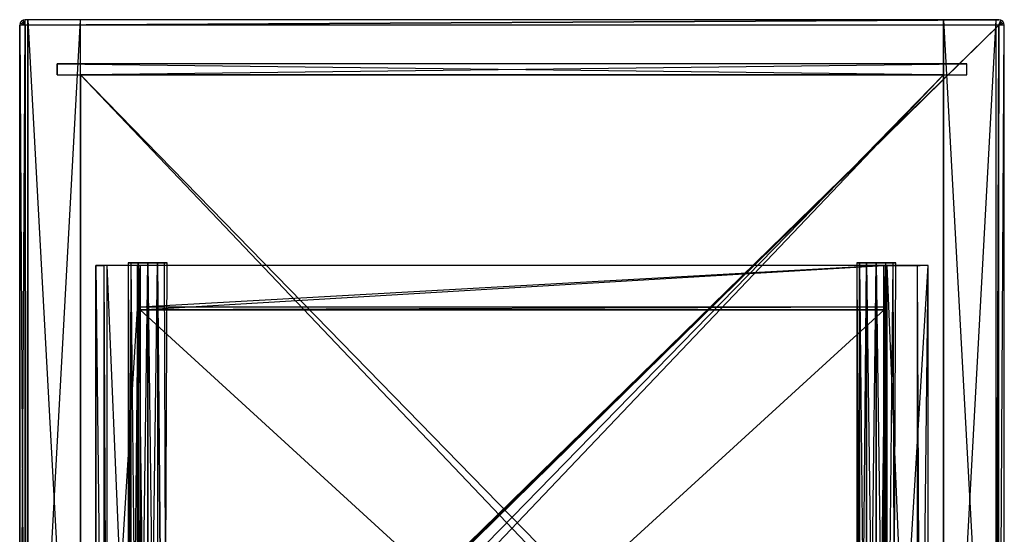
# Model space of a CAD drawing. Extents: x 0 to 0.356, y -0.372 to 0.
# Tile 32 of 32: x 0 to 0.356, y -0.186 to 0. Entities that reach past the tile are written whole.
import ezdxf

# ---------------------------------------------------------------- set-up
doc = ezdxf.new("R2010")
doc.units = 0
for name, color, linetype in [('L10_KORPUS_N_A714__0___REPLACEM', 7, 'CONTINUOUS'), ('L11_PLATTE_N_A714__0___REPLACEM', 7, 'CONTINUOUS'), ('L12_SCHUB_N_A714__5___REPLACEMT', 7, 'CONTINUOUS'), ('L13_SCHUB_N_A714__4___REPLACEMT', 7, 'CONTINUOUS'), ('L14_SCHUB_N_A714__3___REPLACEMT', 7, 'CONTINUOUS'), ('L15_SCHUB_N_A714__2___REPLACEMT', 7, 'CONTINUOUS'), ('L16_SCHUB_N_A714__1___REPLACEMT', 7, 'CONTINUOUS'), ('L17_SCHUB_N_A714__0___REPLACEMT', 7, 'CONTINUOUS'), ('L5_KORPUS_N_A714__5___REPLACEMT', 7, 'CONTINUOUS'), ('L6_KORPUS_N_A714__4___REPLACEMT', 7, 'CONTINUOUS'), ('L7_KORPUS_N_A714__3___REPLACEMT', 7, 'CONTINUOUS'), ('L8_KORPUS_N_A714__2___REPLACEMT', 7, 'CONTINUOUS'), ('L9_KORPUS_N_A714__1___REPLACEMT', 7, 'CONTINUOUS')]:
    doc.layers.add(name, color=color, linetype=linetype)

msp = doc.modelspace()

# ---------------------------------------------------------------- linework, layer by layer
at = {"layer": 'L10_KORPUS_N_A714__0___REPLACEM', "color": 8}
for points, invisible_edges in [([(0.022, -0.02, 0.0195), (0.334, -0.02, 0.0005), (0.022, -0.02, 0.0005), (0.022, -0.02, 0.0195)], 13), ([(0.334, -0.02, 0.0005), (0.022, -0.02, 0.0195), (0.334, -0.02, 0.0195), (0.334, -0.02, 0.0005)], 14), ([(0.334, -0.348, 0.0195), (0.022, -0.02, 0.0195), (0.022, -0.348, 0.0195), (0.334, -0.348, 0.0195)], 13), ([(0.022, -0.02, 0.0195), (0.334, -0.348, 0.0195), (0.334, -0.02, 0.0195), (0.022, -0.02, 0.0195)], 14), ([(0.022, -0.348, 0.0195), (0.022, -0.02, 0.0005), (0.022, -0.348, 0.0005), (0.022, -0.348, 0.0195)], 13), ([(0.022, -0.02, 0.0005), (0.022, -0.348, 0.0195), (0.022, -0.02, 0.0195), (0.022, -0.02, 0.0005)], 14), ([(0.334, -0.02, 0.0005), (0.022, -0.348, 0.0005), (0.022, -0.02, 0.0005), (0.334, -0.02, 0.0005)], 13), ([(0.022, -0.348, 0.0005), (0.334, -0.02, 0.0005), (0.334, -0.348, 0.0005), (0.022, -0.348, 0.0005)], 14), ([(0.334, -0.02, 0.0005), (0.334, -0.348, 0.0195), (0.334, -0.348, 0.0005), (0.334, -0.02, 0.0005)], 13), ([(0.334, -0.348, 0.0195), (0.334, -0.02, 0.0005), (0.334, -0.02, 0.0195), (0.334, -0.348, 0.0195)], 14)]:
    msp.add_3dface(points, dxfattribs=dict(at, invisible_edges=invisible_edges))
at = {"layer": 'L11_PLATTE_N_A714__0___REPLACEM', "color": 254}
for points, invisible_edges in [([(0.002, 0, 0.855), (0.001207, -0.000164, 0.849), (0.001206, -0.000164, 0.855), (0.002, 0, 0.855)], 14), ([(0.002, -0.002, 0.857), (0.002, 0, 0.855), (0.001206, -0.000164, 0.855), (0.002, -0.002, 0.857)], 14), ([(0.001207, -0.000164, 0.849), (0.002, 0, 0.855), (0.002, 0, 0.849), (0.001207, -0.000164, 0.849)], 13), ([(0.002, -0.002, 0.847), (0.001207, -0.000164, 0.849), (0.002, 0, 0.849), (0.002, -0.002, 0.847)], 14), ([(0.354, 0, 0.849), (0.002, -0.002, 0.847), (0.002, 0, 0.849), (0.354, 0, 0.849)], 13), ([(0.002, -0.002, 0.847), (0.354, 0, 0.849), (0.354, -0.002, 0.847), (0.002, -0.002, 0.847)], 14), ([(0.002, 0, 0.855), (0.354, 0, 0.849), (0.002, 0, 0.849), (0.002, 0, 0.855)], 13), ([(0.354, 0, 0.849), (0.002, 0, 0.855), (0.354, 0, 0.855), (0.354, 0, 0.849)], 14), ([(0.002, -0.002, 0.857), (0.354, 0, 0.855), (0.002, 0, 0.855), (0.002, -0.002, 0.857)], 13), ([(0.354, 0, 0.855), (0.002, -0.002, 0.857), (0.354, -0.002, 0.857), (0.354, 0, 0.855)], 14), ([(0.354, 0, 0.855), (0.354794, -0.000164, 0.849), (0.354, 0, 0.849), (0.354, 0, 0.855)], 13), ([(0.354794, -0.000164, 0.849), (0.354, 0, 0.855), (0.354793, -0.000164, 0.855), (0.354794, -0.000164, 0.849)], 14), ([(0.354, -0.002, 0.857), (0.354793, -0.000164, 0.855), (0.354, 0, 0.855), (0.354, -0.002, 0.857)], 14), ([(0.354794, -0.000164, 0.849), (0.354, -0.002, 0.847), (0.354, 0, 0.849), (0.354794, -0.000164, 0.849)], 14), ([(0.002, -0.002, 0.847), (0, -0.002, 0.849), (0.000164, -0.001206, 0.849), (0.002, -0.002, 0.847)], 14), ([(0, -0.002, 0.855), (0.000164, -0.001206, 0.849), (0, -0.002, 0.849), (0, -0.002, 0.855)], 13), ([(0.000164, -0.001206, 0.849), (0, -0.002, 0.855), (0.000164, -0.001207, 0.855), (0.000164, -0.001206, 0.849)], 14), ([(0.000164, -0.001207, 0.855), (0, -0.002, 0.855), (0.002, -0.002, 0.857), (0.000164, -0.001207, 0.855)], 14), ([(0.002, -0.002, 0.847), (0, -0.346, 0.849), (0, -0.002, 0.849), (0.002, -0.002, 0.847)], 13), ([(0, -0.346, 0.849), (0.002, -0.002, 0.847), (0.002, -0.346, 0.847), (0, -0.346, 0.849)], 14), ([(0, -0.346, 0.855), (0, -0.002, 0.849), (0, -0.346, 0.849), (0, -0.346, 0.855)], 13), ([(0, -0.002, 0.849), (0, -0.346, 0.855), (0, -0.002, 0.855), (0, -0.002, 0.849)], 14), ([(0.002, -0.346, 0.857), (0, -0.002, 0.855), (0, -0.346, 0.855), (0.002, -0.346, 0.857)], 13), ([(0, -0.002, 0.855), (0.002, -0.346, 0.857), (0.002, -0.002, 0.857), (0, -0.002, 0.855)], 14), ([(0.002, -0.002, 0.857), (0.000586, -0.000586, 0.855), (0.000164, -0.001207, 0.855), (0.002, -0.002, 0.857)], 14), ([(0.000586, -0.000586, 0.855), (0.000164, -0.001206, 0.849), (0.000164, -0.001207, 0.855), (0.000586, -0.000586, 0.855)], 13), ([(0.000164, -0.001206, 0.849), (0.000586, -0.000586, 0.855), (0.000586, -0.000586, 0.849), (0.000164, -0.001206, 0.849)], 14), ([(0.002, -0.002, 0.847), (0.000164, -0.001206, 0.849), (0.000586, -0.000586, 0.849), (0.002, -0.002, 0.847)], 14), ([(0.002, -0.002, 0.857), (0.001206, -0.000164, 0.855), (0.000586, -0.000586, 0.855), (0.002, -0.002, 0.857)], 14), ([(0.002, -0.002, 0.847), (0.000586, -0.000586, 0.849), (0.001207, -0.000164, 0.849), (0.002, -0.002, 0.847)], 14), ([(0.000586, -0.000586, 0.849), (0.001206, -0.000164, 0.855), (0.001207, -0.000164, 0.849), (0.000586, -0.000586, 0.849)], 13), ([(0.001206, -0.000164, 0.855), (0.000586, -0.000586, 0.849), (0.000586, -0.000586, 0.855), (0.001206, -0.000164, 0.855)], 14), ([(0.354, -0.002, 0.847), (0.002, -0.346, 0.847), (0.002, -0.002, 0.847), (0.354, -0.002, 0.847)], 13), ([(0.002, -0.346, 0.847), (0.354, -0.002, 0.847), (0.002082, -0.346397, 0.847), (0.002, -0.346, 0.847)], 10), ([(0.002082, -0.346397, 0.857), (0.002, -0.002, 0.857), (0.002, -0.346, 0.857), (0.002082, -0.346397, 0.857)], 13), ([(0.002, -0.002, 0.857), (0.002082, -0.346397, 0.857), (0.354, -0.002, 0.857), (0.002, -0.002, 0.857)], 10), ([(0.002082, -0.346397, 0.847), (0.354, -0.002, 0.847), (0.002293, -0.346707, 0.847), (0.002082, -0.346397, 0.847)], 13), ([(0.354, -0.002, 0.857), (0.002082, -0.346397, 0.857), (0.002293, -0.346707, 0.857), (0.354, -0.002, 0.857)], 13), ([(0.002293, -0.346707, 0.847), (0.354, -0.002, 0.847), (0.002603, -0.346918, 0.847), (0.002293, -0.346707, 0.847)], 10), ([(0.354, -0.002, 0.857), (0.002293, -0.346707, 0.857), (0.002603, -0.346918, 0.857), (0.354, -0.002, 0.857)], 10), ([(0.002603, -0.346918, 0.847), (0.354, -0.002, 0.847), (0.003, -0.347, 0.847), (0.002603, -0.346918, 0.847)], 13), ([(0.354, -0.002, 0.857), (0.002603, -0.346918, 0.857), (0.003, -0.347, 0.857), (0.354, -0.002, 0.857)], 13), ([(0.003, -0.347, 0.847), (0.354, -0.002, 0.847), (0.353, -0.347, 0.847), (0.003, -0.347, 0.847)], 10), ([(0.354, -0.002, 0.857), (0.003, -0.347, 0.857), (0.353, -0.347, 0.857), (0.354, -0.002, 0.857)], 10), ([(0.353, -0.347, 0.847), (0.354, -0.002, 0.847), (0.353397, -0.346918, 0.847), (0.353, -0.347, 0.847)], 13), ([(0.354, -0.002, 0.857), (0.353, -0.347, 0.857), (0.353397, -0.346918, 0.857), (0.354, -0.002, 0.857)], 13), ([(0.353397, -0.346918, 0.847), (0.354, -0.002, 0.847), (0.353707, -0.346707, 0.847), (0.353397, -0.346918, 0.847)], 15), ([(0.354, -0.002, 0.857), (0.353397, -0.346918, 0.857), (0.353707, -0.346707, 0.857), (0.354, -0.002, 0.857)], 15), ([(0.353707, -0.346707, 0.847), (0.354, -0.002, 0.847), (0.353918, -0.346397, 0.847), (0.353707, -0.346707, 0.847)], 15), ([(0.354, -0.002, 0.857), (0.353707, -0.346707, 0.857), (0.353918, -0.346397, 0.857), (0.354, -0.002, 0.857)], 15), ([(0.353918, -0.346397, 0.847), (0.354, -0.002, 0.847), (0.354, -0.346, 0.847), (0.353918, -0.346397, 0.847)], 15), ([(0.354, -0.002, 0.857), (0.353918, -0.346397, 0.857), (0.354, -0.346, 0.857), (0.354, -0.002, 0.857)], 15), ([(0.355414, -0.000586, 0.855), (0.354793, -0.000164, 0.855), (0.354, -0.002, 0.857), (0.355414, -0.000586, 0.855)], 14), ([(0.355414, -0.000586, 0.849), (0.354, -0.002, 0.847), (0.354794, -0.000164, 0.849), (0.355414, -0.000586, 0.849)], 14), ([(0.355836, -0.001206, 0.855), (0.355414, -0.000586, 0.855), (0.354, -0.002, 0.857), (0.355836, -0.001206, 0.855)], 14), ([(0.355836, -0.001207, 0.849), (0.354, -0.002, 0.847), (0.355414, -0.000586, 0.849), (0.355836, -0.001207, 0.849)], 14), ([(0.355836, -0.001206, 0.855), (0.354, -0.002, 0.857), (0.356, -0.002, 0.855), (0.355836, -0.001206, 0.855)], 14), ([(0.356, -0.002, 0.849), (0.354, -0.002, 0.847), (0.355836, -0.001207, 0.849), (0.356, -0.002, 0.849)], 14), ([(0.356, -0.002, 0.855), (0.354, -0.346, 0.857), (0.356, -0.346, 0.855), (0.356, -0.002, 0.855)], 13), ([(0.354, -0.346, 0.857), (0.356, -0.002, 0.855), (0.354, -0.002, 0.857), (0.354, -0.346, 0.857)], 14), ([(0.356, -0.002, 0.849), (0.354, -0.346, 0.847), (0.354, -0.002, 0.847), (0.356, -0.002, 0.849)], 13), ([(0.354, -0.346, 0.847), (0.356, -0.002, 0.849), (0.356, -0.346, 0.849), (0.354, -0.346, 0.847)], 14), ([(0.354793, -0.000164, 0.855), (0.355414, -0.000586, 0.849), (0.354794, -0.000164, 0.849), (0.354793, -0.000164, 0.855)], 13), ([(0.355414, -0.000586, 0.849), (0.354793, -0.000164, 0.855), (0.355414, -0.000586, 0.855), (0.355414, -0.000586, 0.849)], 14), ([(0.355414, -0.000586, 0.849), (0.355836, -0.001206, 0.855), (0.355836, -0.001207, 0.849), (0.355414, -0.000586, 0.849)], 13), ([(0.355836, -0.001206, 0.855), (0.355414, -0.000586, 0.849), (0.355414, -0.000586, 0.855), (0.355836, -0.001206, 0.855)], 14), ([(0.356, -0.002, 0.855), (0.355836, -0.001207, 0.849), (0.355836, -0.001206, 0.855), (0.356, -0.002, 0.855)], 14), ([(0.355836, -0.001207, 0.849), (0.356, -0.002, 0.855), (0.356, -0.002, 0.849), (0.355836, -0.001207, 0.849)], 13), ([(0.356, -0.002, 0.849), (0.356, -0.346, 0.855), (0.356, -0.346, 0.849), (0.356, -0.002, 0.849)], 13), ([(0.356, -0.346, 0.855), (0.356, -0.002, 0.849), (0.356, -0.002, 0.855), (0.356, -0.346, 0.855)], 14)]:
    msp.add_3dface(points, dxfattribs=dict(at, invisible_edges=invisible_edges))
at = {"layer": 'L12_SCHUB_N_A714__5___REPLACEMT', "color": 8}
for points, invisible_edges in [([(0.030425, -0.351, 0.646403), (0.0275, -0.089, 0.6074), (0.0275, -0.351, 0.6074), (0.030425, -0.351, 0.646403)], 13), ([(0.0275, -0.089, 0.6074), (0.030425, -0.351, 0.646403), (0.030425, -0.089, 0.646403), (0.0275, -0.089, 0.6074)], 14), ([(0.0275, -0.351, 0.6074), (0.0275, -0.089, 0.5634), (0.0275, -0.351, 0.5634), (0.0275, -0.351, 0.6074)], 13), ([(0.0275, -0.089, 0.5634), (0.0275, -0.351, 0.6074), (0.0275, -0.089, 0.6074), (0.0275, -0.089, 0.5634)], 14), ([(0.0435, -0.089, 0.5634), (0.0275, -0.351, 0.5634), (0.0275, -0.089, 0.5634), (0.0435, -0.089, 0.5634)], 13), ([(0.0275, -0.351, 0.5634), (0.0435, -0.089, 0.5634), (0.0435, -0.351, 0.5634), (0.0275, -0.351, 0.5634)], 14), ([(0.0275, -0.089, 0.6074), (0.0435, -0.089, 0.5634), (0.0275, -0.089, 0.5634), (0.0275, -0.089, 0.6074)], 13), ([(0.0435, -0.089, 0.5634), (0.0275, -0.089, 0.6074), (0.0435, -0.089, 0.6464), (0.0435, -0.089, 0.5634)], 10), ([(0.0435, -0.089, 0.6464), (0.0275, -0.089, 0.6074), (0.030425, -0.089, 0.646403), (0.0435, -0.089, 0.6464)], 13), ([(0.031503, -0.351, 0.6474), (0.030425, -0.089, 0.646403), (0.030425, -0.351, 0.646403), (0.031503, -0.351, 0.6474)], 13), ([(0.030425, -0.089, 0.646403), (0.031503, -0.351, 0.6474), (0.031503, -0.089, 0.6474), (0.030425, -0.089, 0.646403)], 14), ([(0.0435, -0.089, 0.6464), (0.030425, -0.089, 0.646403), (0.0425, -0.089, 0.6474), (0.0435, -0.089, 0.6464)], 14), ([(0.0425, -0.089, 0.6474), (0.030425, -0.089, 0.646403), (0.031503, -0.089, 0.6474), (0.0425, -0.089, 0.6474)], 15), ([(0.0425, -0.351, 0.6474), (0.031503, -0.089, 0.6474), (0.031503, -0.351, 0.6474), (0.0425, -0.351, 0.6474)], 13), ([(0.031503, -0.089, 0.6474), (0.0425, -0.351, 0.6474), (0.0425, -0.089, 0.6474), (0.031503, -0.089, 0.6474)], 14), ([(0.0435, -0.351, 0.6464), (0.0425, -0.089, 0.6474), (0.0425, -0.351, 0.6474), (0.0435, -0.351, 0.6464)], 13), ([(0.0425, -0.089, 0.6474), (0.0435, -0.351, 0.6464), (0.0435, -0.089, 0.6464), (0.0425, -0.089, 0.6474)], 14), ([(0.0435, -0.089, 0.5634), (0.0435, -0.351, 0.6464), (0.0435, -0.351, 0.5634), (0.0435, -0.089, 0.5634)], 13), ([(0.0435, -0.351, 0.6464), (0.0435, -0.089, 0.5634), (0.0435, -0.089, 0.6464), (0.0435, -0.351, 0.6464)], 14)]:
    msp.add_3dface(points, dxfattribs=dict(at, invisible_edges=invisible_edges))
at = {"layer": 'L13_SCHUB_N_A714__4___REPLACEMT', "color": 8}
for points, invisible_edges in [([(0.3125, -0.351, 0.5794), (0.0435, -0.105, 0.5794), (0.0435, -0.351, 0.5794), (0.3125, -0.351, 0.5794)], 13), ([(0.0435, -0.105, 0.5794), (0.3125, -0.351, 0.5794), (0.312513, -0.105, 0.5794), (0.0435, -0.105, 0.5794)], 14), ([(0.312513, -0.105, 0.5634), (0.0435, -0.351, 0.5634), (0.0435, -0.105, 0.5634), (0.312513, -0.105, 0.5634)], 13), ([(0.0435, -0.351, 0.5634), (0.312513, -0.105, 0.5634), (0.3125, -0.351, 0.5634), (0.0435, -0.351, 0.5634)], 14), ([(0.0435, -0.351, 0.5794), (0.0435, -0.105, 0.5634), (0.0435, -0.351, 0.5634), (0.0435, -0.351, 0.5794)], 13), ([(0.0435, -0.105, 0.5634), (0.0435, -0.351, 0.5794), (0.0435, -0.105, 0.5794), (0.0435, -0.105, 0.5634)], 14), ([(0.0435, -0.105, 0.5794), (0.312513, -0.105, 0.5634), (0.0435, -0.105, 0.5634), (0.0435, -0.105, 0.5794)], 13), ([(0.312513, -0.105, 0.5634), (0.0435, -0.105, 0.5794), (0.312513, -0.105, 0.5794), (0.312513, -0.105, 0.5634)], 14), ([(0.312513, -0.105, 0.5634), (0.3125, -0.351, 0.5794), (0.3125, -0.351, 0.5634), (0.312513, -0.105, 0.5634)], 13), ([(0.3125, -0.351, 0.5794), (0.312513, -0.105, 0.5634), (0.312513, -0.105, 0.5794), (0.3125, -0.351, 0.5794)], 14)]:
    msp.add_3dface(points, dxfattribs=dict(at, invisible_edges=invisible_edges))
at = {"layer": 'L14_SCHUB_N_A714__3___REPLACEMT', "color": 8}
for points, invisible_edges in [([(0.3135, -0.351, 0.6474), (0.3125, -0.089, 0.6464), (0.3125, -0.351, 0.6464), (0.3135, -0.351, 0.6474)], 13), ([(0.3125, -0.089, 0.6464), (0.3135, -0.351, 0.6474), (0.3135, -0.089, 0.6474), (0.3125, -0.089, 0.6464)], 14), ([(0.3125, -0.351, 0.6464), (0.3125, -0.089, 0.5634), (0.3125, -0.351, 0.5634), (0.3125, -0.351, 0.6464)], 13), ([(0.3125, -0.089, 0.5634), (0.3125, -0.351, 0.6464), (0.3125, -0.089, 0.6464), (0.3125, -0.089, 0.5634)], 14), ([(0.3285, -0.089, 0.5634), (0.3125, -0.351, 0.5634), (0.3125, -0.089, 0.5634), (0.3285, -0.089, 0.5634)], 13), ([(0.3125, -0.351, 0.5634), (0.3285, -0.089, 0.5634), (0.3285, -0.351, 0.5634), (0.3125, -0.351, 0.5634)], 14), ([(0.3125, -0.089, 0.6464), (0.3285, -0.089, 0.5634), (0.3125, -0.089, 0.5634), (0.3125, -0.089, 0.6464)], 13), ([(0.3285, -0.089, 0.5634), (0.3125, -0.089, 0.6464), (0.3285, -0.089, 0.6074), (0.3285, -0.089, 0.5634)], 10), ([(0.3285, -0.089, 0.6074), (0.3125, -0.089, 0.6464), (0.325575, -0.089, 0.646403), (0.3285, -0.089, 0.6074)], 13), ([(0.325575, -0.089, 0.646403), (0.3125, -0.089, 0.6464), (0.3135, -0.089, 0.6474), (0.325575, -0.089, 0.646403)], 14), ([(0.324497, -0.351, 0.6474), (0.3135, -0.089, 0.6474), (0.3135, -0.351, 0.6474), (0.324497, -0.351, 0.6474)], 13), ([(0.3135, -0.089, 0.6474), (0.324497, -0.351, 0.6474), (0.324497, -0.089, 0.6474), (0.3135, -0.089, 0.6474)], 14), ([(0.325575, -0.089, 0.646403), (0.3135, -0.089, 0.6474), (0.324497, -0.089, 0.6474), (0.325575, -0.089, 0.646403)], 15), ([(0.325575, -0.351, 0.646403), (0.324497, -0.089, 0.6474), (0.324497, -0.351, 0.6474), (0.325575, -0.351, 0.646403)], 13), ([(0.324497, -0.089, 0.6474), (0.325575, -0.351, 0.646403), (0.325575, -0.089, 0.646403), (0.324497, -0.089, 0.6474)], 14), ([(0.3285, -0.089, 0.6074), (0.325575, -0.351, 0.646403), (0.3285, -0.351, 0.6074), (0.3285, -0.089, 0.6074)], 13), ([(0.325575, -0.351, 0.646403), (0.3285, -0.089, 0.6074), (0.325575, -0.089, 0.646403), (0.325575, -0.351, 0.646403)], 14), ([(0.3285, -0.089, 0.5634), (0.3285, -0.351, 0.6074), (0.3285, -0.351, 0.5634), (0.3285, -0.089, 0.5634)], 13), ([(0.3285, -0.351, 0.6074), (0.3285, -0.089, 0.5634), (0.3285, -0.089, 0.6074), (0.3285, -0.351, 0.6074)], 14)]:
    msp.add_3dface(points, dxfattribs=dict(at, invisible_edges=invisible_edges))
at = {"layer": 'L15_SCHUB_N_A714__2___REPLACEMT', "color": 8}
for points, invisible_edges in [([(0.0435, -0.089, 0.5634), (0.3125, -0.089, 0.6984), (0.3125, -0.089, 0.5634), (0.0435, -0.089, 0.5634)], 13), ([(0.3125, -0.089, 0.6984), (0.0435, -0.089, 0.5634), (0.0435, -0.089, 0.6984), (0.3125, -0.089, 0.6984)], 14), ([(0.0435, -0.105, 0.6974), (0.0435, -0.089, 0.5634), (0.0435, -0.105, 0.5634), (0.0435, -0.105, 0.6974)], 13), ([(0.0435, -0.089, 0.5634), (0.0435, -0.105, 0.6974), (0.0435, -0.104, 0.6984), (0.0435, -0.089, 0.5634)], 10), ([(0.0435, -0.089, 0.5634), (0.0435, -0.104, 0.6984), (0.0435, -0.089, 0.6984), (0.0435, -0.089, 0.5634)], 15), ([(0.0435, -0.104, 0.6984), (0.3125, -0.089, 0.6984), (0.0435, -0.089, 0.6984), (0.0435, -0.104, 0.6984)], 13), ([(0.3125, -0.089, 0.6984), (0.0435, -0.104, 0.6984), (0.3125, -0.104, 0.6984), (0.3125, -0.089, 0.6984)], 14), ([(0.3125, -0.089, 0.5634), (0.0435, -0.105, 0.5634), (0.0435, -0.089, 0.5634), (0.3125, -0.089, 0.5634)], 13), ([(0.0435, -0.105, 0.5634), (0.3125, -0.089, 0.5634), (0.3125, -0.105, 0.5634), (0.0435, -0.105, 0.5634)], 14), ([(0.3125, -0.089, 0.5634), (0.3125, -0.105, 0.6974), (0.3125, -0.105, 0.5634), (0.3125, -0.089, 0.5634)], 13), ([(0.3125, -0.105, 0.6974), (0.3125, -0.089, 0.5634), (0.3125, -0.104, 0.6984), (0.3125, -0.105, 0.6974)], 10), ([(0.3125, -0.104, 0.6984), (0.3125, -0.089, 0.5634), (0.3125, -0.089, 0.6984), (0.3125, -0.104, 0.6984)], 15), ([(0.0435, -0.105, 0.6974), (0.3125, -0.104, 0.6984), (0.0435, -0.104, 0.6984), (0.0435, -0.105, 0.6974)], 13), ([(0.3125, -0.104, 0.6984), (0.0435, -0.105, 0.6974), (0.3125, -0.105, 0.6974), (0.3125, -0.104, 0.6984)], 14), ([(0.3125, -0.105, 0.6974), (0.0435, -0.105, 0.5634), (0.3125, -0.105, 0.5634), (0.3125, -0.105, 0.6974)], 13), ([(0.0435, -0.105, 0.5634), (0.3125, -0.105, 0.6974), (0.0435, -0.105, 0.6974), (0.0435, -0.105, 0.5634)], 14)]:
    msp.add_3dface(points, dxfattribs=dict(at, invisible_edges=invisible_edges))
at = {"layer": 'L16_SCHUB_N_A714__1___REPLACEMT', "color": 8}
for points, invisible_edges in [([(0.052341, -0.088, 0.6945), (0.040216, -0.088, 0.6945), (0.039278, -0.088, 0.698), (0.052341, -0.088, 0.6945)], 10), ([(0.052341, -0.088, 0.6945), (0.039278, -0.088, 0.698), (0.053278, -0.088, 0.698), (0.052341, -0.088, 0.6945)], 13), ([(0.053278, -0.088, 0.698), (0.039278, -0.088, 0.698), (0.040216, -0.088, 0.7015), (0.053278, -0.088, 0.698)], 10), ([(0.040216, -0.3503, 0.7015), (0.039278, -0.088, 0.698), (0.039278, -0.3503, 0.698), (0.040216, -0.3503, 0.7015)], 13), ([(0.039278, -0.088, 0.698), (0.040216, -0.3503, 0.7015), (0.040216, -0.088, 0.7015), (0.039278, -0.088, 0.698)], 14), ([(0.039278, -0.3503, 0.698), (0.040216, -0.088, 0.6945), (0.040216, -0.3503, 0.6945), (0.039278, -0.3503, 0.698)], 13), ([(0.040216, -0.088, 0.6945), (0.039278, -0.3503, 0.698), (0.039278, -0.088, 0.698), (0.040216, -0.088, 0.6945)], 14), ([(0.049778, -0.088, 0.691938), (0.042778, -0.088, 0.691938), (0.040216, -0.088, 0.6945), (0.049778, -0.088, 0.691938)], 10), ([(0.049778, -0.088, 0.691938), (0.040216, -0.088, 0.6945), (0.052341, -0.088, 0.6945), (0.049778, -0.088, 0.691938)], 13), ([(0.053278, -0.088, 0.698), (0.040216, -0.088, 0.7015), (0.052341, -0.088, 0.7015), (0.053278, -0.088, 0.698)], 13), ([(0.052341, -0.088, 0.7015), (0.040216, -0.088, 0.7015), (0.042778, -0.088, 0.704062), (0.052341, -0.088, 0.7015)], 15), ([(0.040216, -0.3503, 0.6945), (0.042778, -0.088, 0.691938), (0.042778, -0.3503, 0.691938), (0.040216, -0.3503, 0.6945)], 13), ([(0.042778, -0.088, 0.691938), (0.040216, -0.3503, 0.6945), (0.040216, -0.088, 0.6945), (0.042778, -0.088, 0.691938)], 14), ([(0.042778, -0.3503, 0.704062), (0.040216, -0.088, 0.7015), (0.040216, -0.3503, 0.7015), (0.042778, -0.3503, 0.704062)], 13), ([(0.040216, -0.088, 0.7015), (0.042778, -0.3503, 0.704062), (0.042778, -0.088, 0.704062), (0.040216, -0.088, 0.7015)], 14), ([(0.042778, -0.088, 0.691938), (0.049778, -0.088, 0.691938), (0.046278, -0.088, 0.691), (0.042778, -0.088, 0.691938)], 13), ([(0.052341, -0.088, 0.7015), (0.042778, -0.088, 0.704062), (0.049778, -0.088, 0.704062), (0.052341, -0.088, 0.7015)], 15), ([(0.049778, -0.088, 0.704062), (0.042778, -0.088, 0.704062), (0.046278, -0.088, 0.705), (0.049778, -0.088, 0.704062)], 15), ([(0.046278, -0.3503, 0.705), (0.042778, -0.088, 0.704062), (0.042778, -0.3503, 0.704062), (0.046278, -0.3503, 0.705)], 13), ([(0.042778, -0.088, 0.704062), (0.046278, -0.3503, 0.705), (0.046278, -0.088, 0.705), (0.042778, -0.088, 0.704062)], 14), ([(0.046278, -0.088, 0.691), (0.042778, -0.3503, 0.691938), (0.042778, -0.088, 0.691938), (0.046278, -0.088, 0.691)], 13), ([(0.042778, -0.3503, 0.691938), (0.046278, -0.088, 0.691), (0.046278, -0.3503, 0.691), (0.042778, -0.3503, 0.691938)], 14), ([(0.049778, -0.088, 0.691938), (0.046278, -0.3503, 0.691), (0.046278, -0.088, 0.691), (0.049778, -0.088, 0.691938)], 13), ([(0.046278, -0.3503, 0.691), (0.049778, -0.088, 0.691938), (0.049778, -0.3503, 0.691938), (0.046278, -0.3503, 0.691)], 14), ([(0.049778, -0.3503, 0.704062), (0.046278, -0.088, 0.705), (0.046278, -0.3503, 0.705), (0.049778, -0.3503, 0.704062)], 13), ([(0.046278, -0.088, 0.705), (0.049778, -0.3503, 0.704062), (0.049778, -0.088, 0.704062), (0.046278, -0.088, 0.705)], 14), ([(0.052341, -0.3503, 0.7015), (0.049778, -0.088, 0.704062), (0.049778, -0.3503, 0.704062), (0.052341, -0.3503, 0.7015)], 13), ([(0.049778, -0.088, 0.704062), (0.052341, -0.3503, 0.7015), (0.052341, -0.088, 0.7015), (0.049778, -0.088, 0.704062)], 14), ([(0.049778, -0.088, 0.691938), (0.052341, -0.3503, 0.6945), (0.049778, -0.3503, 0.691938), (0.049778, -0.088, 0.691938)], 13), ([(0.052341, -0.3503, 0.6945), (0.049778, -0.088, 0.691938), (0.052341, -0.088, 0.6945), (0.052341, -0.3503, 0.6945)], 14), ([(0.052341, -0.088, 0.6945), (0.053278, -0.3503, 0.698), (0.052341, -0.3503, 0.6945), (0.052341, -0.088, 0.6945)], 13), ([(0.053278, -0.3503, 0.698), (0.052341, -0.088, 0.6945), (0.053278, -0.088, 0.698), (0.053278, -0.3503, 0.698)], 14), ([(0.053278, -0.088, 0.698), (0.052341, -0.3503, 0.7015), (0.053278, -0.3503, 0.698), (0.053278, -0.088, 0.698)], 13), ([(0.052341, -0.3503, 0.7015), (0.053278, -0.088, 0.698), (0.052341, -0.088, 0.7015), (0.052341, -0.3503, 0.7015)], 14)]:
    msp.add_3dface(points, dxfattribs=dict(at, invisible_edges=invisible_edges))
at = {"layer": 'L17_SCHUB_N_A714__0___REPLACEMT', "color": 8}
for points, invisible_edges in [([(0.315784, -0.088, 0.6945), (0.303659, -0.088, 0.6945), (0.302722, -0.088, 0.698), (0.315784, -0.088, 0.6945)], 10), ([(0.315784, -0.088, 0.6945), (0.302722, -0.088, 0.698), (0.316722, -0.088, 0.698), (0.315784, -0.088, 0.6945)], 13), ([(0.316722, -0.088, 0.698), (0.302722, -0.088, 0.698), (0.303659, -0.088, 0.7015), (0.316722, -0.088, 0.698)], 10), ([(0.302722, -0.3503, 0.698), (0.303659, -0.088, 0.6945), (0.303659, -0.3503, 0.6945), (0.302722, -0.3503, 0.698)], 13), ([(0.303659, -0.088, 0.6945), (0.302722, -0.3503, 0.698), (0.302722, -0.088, 0.698), (0.303659, -0.088, 0.6945)], 14), ([(0.303659, -0.3503, 0.7015), (0.302722, -0.088, 0.698), (0.302722, -0.3503, 0.698), (0.303659, -0.3503, 0.7015)], 13), ([(0.302722, -0.088, 0.698), (0.303659, -0.3503, 0.7015), (0.303659, -0.088, 0.7015), (0.302722, -0.088, 0.698)], 14), ([(0.313222, -0.088, 0.691938), (0.306222, -0.088, 0.691938), (0.303659, -0.088, 0.6945), (0.313222, -0.088, 0.691938)], 10), ([(0.313222, -0.088, 0.691938), (0.303659, -0.088, 0.6945), (0.315784, -0.088, 0.6945), (0.313222, -0.088, 0.691938)], 13), ([(0.316722, -0.088, 0.698), (0.303659, -0.088, 0.7015), (0.315784, -0.088, 0.7015), (0.316722, -0.088, 0.698)], 13), ([(0.315784, -0.088, 0.7015), (0.303659, -0.088, 0.7015), (0.306222, -0.088, 0.704062), (0.315784, -0.088, 0.7015)], 15), ([(0.306222, -0.3503, 0.704062), (0.303659, -0.088, 0.7015), (0.303659, -0.3503, 0.7015), (0.306222, -0.3503, 0.704062)], 13), ([(0.303659, -0.088, 0.7015), (0.306222, -0.3503, 0.704062), (0.306222, -0.088, 0.704062), (0.303659, -0.088, 0.7015)], 14), ([(0.306222, -0.088, 0.691938), (0.303659, -0.3503, 0.6945), (0.303659, -0.088, 0.6945), (0.306222, -0.088, 0.691938)], 13), ([(0.303659, -0.3503, 0.6945), (0.306222, -0.088, 0.691938), (0.306222, -0.3503, 0.691938), (0.303659, -0.3503, 0.6945)], 14), ([(0.306222, -0.088, 0.691938), (0.313222, -0.088, 0.691938), (0.309722, -0.088, 0.691), (0.306222, -0.088, 0.691938)], 13), ([(0.315784, -0.088, 0.7015), (0.306222, -0.088, 0.704062), (0.313222, -0.088, 0.704062), (0.315784, -0.088, 0.7015)], 15), ([(0.313222, -0.088, 0.704062), (0.306222, -0.088, 0.704062), (0.309722, -0.088, 0.705), (0.313222, -0.088, 0.704062)], 15), ([(0.309722, -0.088, 0.691), (0.306222, -0.3503, 0.691938), (0.306222, -0.088, 0.691938), (0.309722, -0.088, 0.691)], 13), ([(0.306222, -0.3503, 0.691938), (0.309722, -0.088, 0.691), (0.309722, -0.3503, 0.691), (0.306222, -0.3503, 0.691938)], 14), ([(0.309722, -0.3503, 0.705), (0.306222, -0.088, 0.704062), (0.306222, -0.3503, 0.704062), (0.309722, -0.3503, 0.705)], 13), ([(0.306222, -0.088, 0.704062), (0.309722, -0.3503, 0.705), (0.309722, -0.088, 0.705), (0.306222, -0.088, 0.704062)], 14), ([(0.313222, -0.3503, 0.704062), (0.309722, -0.088, 0.705), (0.309722, -0.3503, 0.705), (0.313222, -0.3503, 0.704062)], 13), ([(0.309722, -0.088, 0.705), (0.313222, -0.3503, 0.704062), (0.313222, -0.088, 0.704062), (0.309722, -0.088, 0.705)], 14), ([(0.313222, -0.088, 0.691938), (0.309722, -0.3503, 0.691), (0.309722, -0.088, 0.691), (0.313222, -0.088, 0.691938)], 13), ([(0.309722, -0.3503, 0.691), (0.313222, -0.088, 0.691938), (0.313222, -0.3503, 0.691938), (0.309722, -0.3503, 0.691)], 14), ([(0.315784, -0.088, 0.6945), (0.313222, -0.3503, 0.691938), (0.313222, -0.088, 0.691938), (0.315784, -0.088, 0.6945)], 13), ([(0.313222, -0.3503, 0.691938), (0.315784, -0.088, 0.6945), (0.315784, -0.3503, 0.6945), (0.313222, -0.3503, 0.691938)], 14), ([(0.315784, -0.088, 0.7015), (0.313222, -0.3503, 0.704062), (0.315784, -0.3503, 0.7015), (0.315784, -0.088, 0.7015)], 13), ([(0.313222, -0.3503, 0.704062), (0.315784, -0.088, 0.7015), (0.313222, -0.088, 0.704062), (0.313222, -0.3503, 0.704062)], 14), ([(0.316722, -0.088, 0.698), (0.315784, -0.3503, 0.7015), (0.316722, -0.3503, 0.698), (0.316722, -0.088, 0.698)], 13), ([(0.315784, -0.3503, 0.7015), (0.316722, -0.088, 0.698), (0.315784, -0.088, 0.7015), (0.315784, -0.3503, 0.7015)], 14), ([(0.315784, -0.088, 0.6945), (0.316722, -0.3503, 0.698), (0.315784, -0.3503, 0.6945), (0.315784, -0.088, 0.6945)], 13), ([(0.316722, -0.3503, 0.698), (0.315784, -0.088, 0.6945), (0.316722, -0.088, 0.698), (0.316722, -0.3503, 0.698)], 14)]:
    msp.add_3dface(points, dxfattribs=dict(at, invisible_edges=invisible_edges))
at = {"layer": 'L5_KORPUS_N_A714__5___REPLACEMT', "color": 8}
for points, invisible_edges in [([(0.334, -0.349, 0.8465), (0.334, 0), (0.334, -0.349), (0.334, -0.349, 0.8465)], 13), ([(0.334, 0), (0.334, -0.349, 0.8465), (0.334, 0, 0.8465), (0.334, 0)], 14), ([(0.334, 0, 0.8465), (0.353, 0), (0.334, 0), (0.334, 0, 0.8465)], 13), ([(0.353, 0), (0.334, 0, 0.8465), (0.353, 0, 0.8465), (0.353, 0)], 14), ([(0.353, 0), (0.334, -0.349), (0.334, 0), (0.353, 0)], 13), ([(0.334, -0.349), (0.353, 0), (0.353, -0.349), (0.334, -0.349)], 14), ([(0.353, -0.349, 0.8465), (0.334, 0, 0.8465), (0.334, -0.349, 0.8465), (0.353, -0.349, 0.8465)], 13), ([(0.334, 0, 0.8465), (0.353, -0.349, 0.8465), (0.353, 0, 0.8465), (0.334, 0, 0.8465)], 14), ([(0.353, 0), (0.353, -0.349, 0.8465), (0.353, -0.349), (0.353, 0)], 13), ([(0.353, -0.349, 0.8465), (0.353, 0), (0.353, 0, 0.8465), (0.353, -0.349, 0.8465)], 14)]:
    msp.add_3dface(points, dxfattribs=dict(at, invisible_edges=invisible_edges))
at = {"layer": 'L6_KORPUS_N_A714__4___REPLACEMT', "color": 8}
for points, invisible_edges in [([(0.0135, -0.016, 0.846), (0.3425, -0.016, 0.0005), (0.0135, -0.016, 0.0005), (0.0135, -0.016, 0.846)], 13), ([(0.3425, -0.016, 0.0005), (0.0135, -0.016, 0.846), (0.3425, -0.016, 0.846), (0.3425, -0.016, 0.0005)], 14), ([(0.0135, -0.02, 0.846), (0.0135, -0.016, 0.0005), (0.0135, -0.02, 0.0005), (0.0135, -0.02, 0.846)], 13), ([(0.0135, -0.016, 0.0005), (0.0135, -0.02, 0.846), (0.0135, -0.016, 0.846), (0.0135, -0.016, 0.0005)], 14), ([(0.3425, -0.016, 0.0005), (0.0135, -0.02, 0.0005), (0.0135, -0.016, 0.0005), (0.3425, -0.016, 0.0005)], 13), ([(0.0135, -0.02, 0.0005), (0.3425, -0.016, 0.0005), (0.3425, -0.02, 0.0005), (0.0135, -0.02, 0.0005)], 14), ([(0.3425, -0.02, 0.846), (0.0135, -0.016, 0.846), (0.0135, -0.02, 0.846), (0.3425, -0.02, 0.846)], 13), ([(0.0135, -0.016, 0.846), (0.3425, -0.02, 0.846), (0.3425, -0.016, 0.846), (0.0135, -0.016, 0.846)], 14), ([(0.3425, -0.016, 0.0005), (0.3425, -0.02, 0.846), (0.3425, -0.02, 0.0005), (0.3425, -0.016, 0.0005)], 13), ([(0.3425, -0.02, 0.846), (0.3425, -0.016, 0.0005), (0.3425, -0.016, 0.846), (0.3425, -0.02, 0.846)], 14), ([(0.3425, -0.02, 0.846), (0.0135, -0.02, 0.0005), (0.3425, -0.02, 0.0005), (0.3425, -0.02, 0.846)], 13), ([(0.0135, -0.02, 0.0005), (0.3425, -0.02, 0.846), (0.0135, -0.02, 0.846), (0.0135, -0.02, 0.0005)], 14)]:
    msp.add_3dface(points, dxfattribs=dict(at, invisible_edges=invisible_edges))
at = {"layer": 'L7_KORPUS_N_A714__3___REPLACEMT', "color": 8}
for points, invisible_edges in [([(0.003, -0.349, 0.8465), (0.003, 0), (0.003, -0.349), (0.003, -0.349, 0.8465)], 13), ([(0.003, 0), (0.003, -0.349, 0.8465), (0.003, 0, 0.8465), (0.003, 0)], 14), ([(0.003, 0, 0.8465), (0.022, 0), (0.003, 0), (0.003, 0, 0.8465)], 13), ([(0.022, 0), (0.003, 0, 0.8465), (0.022, 0, 0.8465), (0.022, 0)], 14), ([(0.022, 0), (0.003, -0.349), (0.003, 0), (0.022, 0)], 13), ([(0.003, -0.349), (0.022, 0), (0.022, -0.349), (0.003, -0.349)], 14), ([(0.022, -0.349, 0.8465), (0.003, 0, 0.8465), (0.003, -0.349, 0.8465), (0.022, -0.349, 0.8465)], 13), ([(0.003, 0, 0.8465), (0.022, -0.349, 0.8465), (0.022, 0, 0.8465), (0.003, 0, 0.8465)], 14), ([(0.022, 0), (0.022, -0.349, 0.8465), (0.022, -0.349), (0.022, 0)], 13), ([(0.022, -0.349, 0.8465), (0.022, 0), (0.022, 0, 0.8465), (0.022, -0.349, 0.8465)], 14)]:
    msp.add_3dface(points, dxfattribs=dict(at, invisible_edges=invisible_edges))
at = {"layer": 'L8_KORPUS_N_A714__2___REPLACEMT', "color": 8}
for points, invisible_edges in [([(0.022, -0.02, 0.846), (0.334, -0.02, 0.827), (0.022, -0.02, 0.827), (0.022, -0.02, 0.846)], 13), ([(0.334, -0.02, 0.827), (0.022, -0.02, 0.846), (0.334, -0.02, 0.846), (0.334, -0.02, 0.827)], 14), ([(0.334, -0.02, 0.827), (0.022, -0.348, 0.827), (0.022, -0.02, 0.827), (0.334, -0.02, 0.827)], 13), ([(0.022, -0.348, 0.827), (0.334, -0.02, 0.827), (0.334, -0.348, 0.827), (0.022, -0.348, 0.827)], 14), ([(0.022, -0.348, 0.846), (0.022, -0.02, 0.827), (0.022, -0.348, 0.827), (0.022, -0.348, 0.846)], 13), ([(0.022, -0.02, 0.827), (0.022, -0.348, 0.846), (0.022, -0.02, 0.846), (0.022, -0.02, 0.827)], 14), ([(0.334, -0.348, 0.846), (0.022, -0.02, 0.846), (0.022, -0.348, 0.846), (0.334, -0.348, 0.846)], 13), ([(0.022, -0.02, 0.846), (0.334, -0.348, 0.846), (0.334, -0.02, 0.846), (0.022, -0.02, 0.846)], 14), ([(0.334, -0.02, 0.827), (0.334, -0.348, 0.846), (0.334, -0.348, 0.827), (0.334, -0.02, 0.827)], 13), ([(0.334, -0.348, 0.846), (0.334, -0.02, 0.827), (0.334, -0.02, 0.846), (0.334, -0.348, 0.846)], 14)]:
    msp.add_3dface(points, dxfattribs=dict(at, invisible_edges=invisible_edges))
at = {"layer": 'L9_KORPUS_N_A714__1___REPLACEMT', "color": 8}
for points, invisible_edges in [([(0.334, -0.34, 0.277), (0.022, -0.02, 0.277), (0.022, -0.34, 0.277), (0.334, -0.34, 0.277)], 13), ([(0.022, -0.02, 0.277), (0.334, -0.34, 0.277), (0.334, -0.02, 0.277), (0.022, -0.02, 0.277)], 14), ([(0.022, -0.02, 0.277), (0.334, -0.02, 0.258), (0.022, -0.02, 0.258), (0.022, -0.02, 0.277)], 13), ([(0.334, -0.02, 0.258), (0.022, -0.02, 0.277), (0.334, -0.02, 0.277), (0.334, -0.02, 0.258)], 14), ([(0.334, -0.02, 0.258), (0.022, -0.34, 0.258), (0.022, -0.02, 0.258), (0.334, -0.02, 0.258)], 13), ([(0.022, -0.34, 0.258), (0.334, -0.02, 0.258), (0.334, -0.34, 0.258), (0.022, -0.34, 0.258)], 14), ([(0.022, -0.34, 0.277), (0.022, -0.02, 0.258), (0.022, -0.34, 0.258), (0.022, -0.34, 0.277)], 13), ([(0.022, -0.02, 0.258), (0.022, -0.34, 0.277), (0.022, -0.02, 0.277), (0.022, -0.02, 0.258)], 14), ([(0.334, -0.02, 0.258), (0.334, -0.34, 0.277), (0.334, -0.34, 0.258), (0.334, -0.02, 0.258)], 13), ([(0.334, -0.34, 0.277), (0.334, -0.02, 0.258), (0.334, -0.02, 0.277), (0.334, -0.34, 0.277)], 14)]:
    msp.add_3dface(points, dxfattribs=dict(at, invisible_edges=invisible_edges))

doc.saveas('drawing.dxf')
